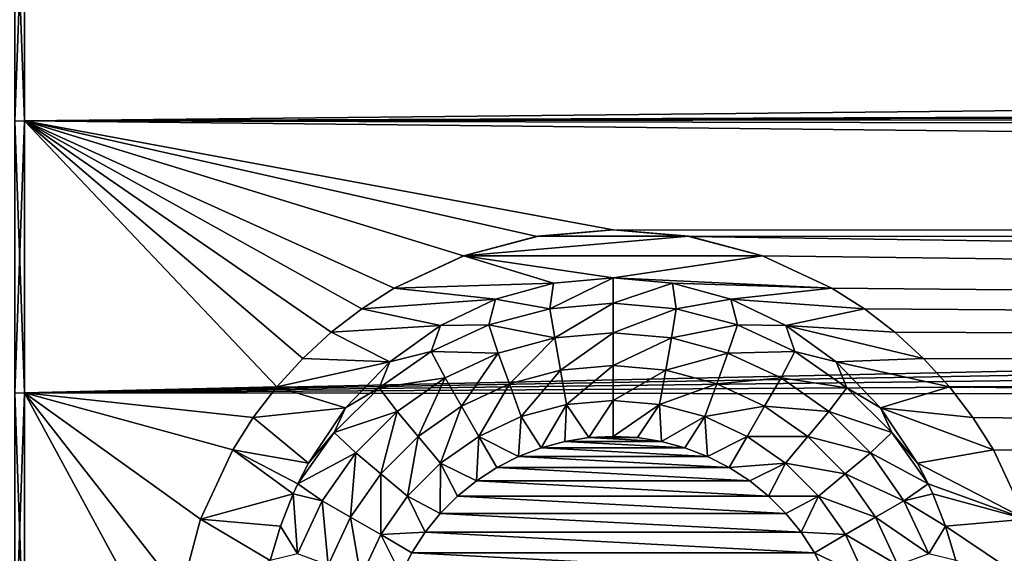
# Model space of a CAD drawing. Header units: metres. Extents: x -147 to 182, y -23 to 81.
# Tile 21 of 212: x -112.75 to -103.21, y 1.12 to 6.28. Entities that reach past the tile are written whole.
import ezdxf

# ---------------------------------------------------------------- set-up
doc = ezdxf.new("R2010")
doc.units = ezdxf.units.M
doc.layers.add('solid_ORA153_SW0001', color=7, linetype='CONTINUOUS')

msp = doc.modelspace()

# ---------------------------------------------------------------- linework, layer by layer
at = {"layer": 'solid_ORA153_SW0001'}
for points in [[(-112.792435, 5.300799, 22.365829), (-112.699997, 5.304165, 22.380032), (-112.699997, 7.866463, 21.61293)], [(-112.792435, 5.300799, 22.365829), (-112.699997, 7.866463, 21.61293), (-112.792435, 7.861471, 21.599215)], [(-112.792435, 7.861471, -21.599215), (-112.699997, 7.866463, -21.61293), (-112.699997, 5.304165, -22.380032)], [(-112.792435, 7.861471, -21.599215), (-112.699997, 5.304165, -22.380032), (-112.792435, 5.300799, -22.365829)], [(136.699997, 7.866463, 21.61293), (-112.699997, 7.866463, 21.61293), (-112.699997, 5.304165, 22.380032)], [(-0.001635, 5.7, 22.282505), (136.699997, 7.866463, 21.61293), (-112.699997, 5.304165, 22.380032)], [(-10.905383, 5.579855, -22.312893), (-112.699997, 5.304165, -22.380032), (-112.699997, 7.866463, -21.61293)], [(-10.128936, 6.889672, -21.943848), (-10.905383, 5.579855, -22.312893), (-112.699997, 7.866463, -21.61293)], [(-0.880776, 5.631538, 22.299906), (-0.001635, 5.7, 22.282505), (-112.699997, 5.304165, 22.380032)], [(-1.74326, 5.426887, 22.35059), (-0.880776, 5.631538, 22.299906), (-112.699997, 5.304165, 22.380032)], [(-10.905383, 5.579855, -22.312893), (-11.500713, 4.218531, -22.609821), (-112.699997, 5.304165, -22.380032)], [(-2.571869, 5.086796, 22.430437), (-1.74326, 5.426887, 22.35059), (-112.699997, 5.304165, 22.380032)], [(-112.792435, 2.668442, 22.829985), (-112.699997, 2.670137, 22.844482), (-112.699997, 5.304165, 22.380032)], [(-112.792435, 2.668442, 22.829985), (-112.699997, 5.304165, 22.380032), (-112.792435, 5.300799, 22.365829)], [(-112.792435, 5.300799, -22.365829), (-112.699997, 5.304165, -22.380032), (-112.699997, 2.670137, -22.844482)], [(-112.792435, 5.300799, -22.365829), (-112.699997, 2.670137, -22.844482), (-112.792435, 2.668442, -22.829985)], [(-2.571869, 5.086796, 22.430437), (-112.699997, 5.304165, 22.380032), (-112.699997, 2.670137, 22.844482)], [(-110.256996, 2.730292, -22.83737), (-112.699997, 2.670137, -22.844482), (-112.699997, 5.304165, -22.380032)], [(-110.005104, 3.005308, -22.802809), (-110.256996, 2.730292, -22.83737), (-112.699997, 5.304165, -22.380032)], [(-109.730103, 3.257143, -22.768202), (-110.005104, 3.005308, -22.802809), (-112.699997, 5.304165, -22.380032)], [(-109.433685, 3.484194, -22.734564), (-109.730103, 3.257143, -22.768202), (-112.699997, 5.304165, -22.380032)], [(-109.119675, 3.683678, -22.703094), (-109.433685, 3.484194, -22.734564), (-112.699997, 5.304165, -22.380032)], [(-108.446808, 3.996148, -22.650183), (-109.119675, 3.683678, -22.703094), (-112.699997, 5.304165, -22.380032)], [(-107.733772, 4.186178, -22.615833), (-108.446808, 3.996148, -22.650183), (-112.699997, 5.304165, -22.380032)], [(-107.000023, 4.250007, -22.603926), (-107.733772, 4.186178, -22.615833), (-112.699997, 5.304165, -22.380032)], [(-11.500713, 4.218531, -22.609821), (-107.000023, 4.250007, -22.603926), (-112.699997, 5.304165, -22.380032)], [(-3.341138, 4.618085, 22.531607), (-2.571869, 5.086796, 22.430437), (-112.699997, 2.670137, 22.844482)], [(-4.030096, 4.030922, 22.64402), (-3.341138, 4.618085, 22.531607), (-112.699997, 2.670137, 22.844482)], [(-107.732979, 4.186316, -22.31064), (-107.733772, 4.186178, -22.615833), (-107.000023, 4.250007, -22.603926)], [(-106.999947, 4.25, -22.298599), (-107.732979, 4.186316, -22.31064), (-107.000023, 4.250007, -22.603926)], [(-106.266891, 4.186294, -22.310646), (-107.732979, 4.186316, -22.31064), (-106.999947, 4.25, -22.298599)], [(-11.500713, 4.218531, -22.609821), (-106.266258, 4.186182, -22.615833), (-107.000023, 4.250007, -22.603926)], [(-106.999947, 4.25, -22.298599), (-107.000023, 4.250007, -22.603926), (-106.266258, 4.186182, -22.615833)], [(-106.266891, 4.186294, -22.310646), (-106.999947, 4.25, -22.298599), (-106.266258, 4.186182, -22.615833)], [(-11.500713, 4.218531, -22.609821), (-11.919772, 2.825221, -22.825821), (-106.266258, 4.186182, -22.615833)], [(-108.446678, 3.996201, -22.345478), (-108.446808, 3.996148, -22.650183), (-107.733772, 4.186178, -22.615833)], [(-107.732979, 4.186316, -22.31064), (-108.446678, 3.996201, -22.345478), (-107.733772, 4.186178, -22.615833)], [(-106.266891, 4.186294, -22.310646), (-108.446678, 3.996201, -22.345478), (-107.732979, 4.186316, -22.31064)], [(-105.553192, 3.996155, -22.345486), (-108.446678, 3.996201, -22.345478), (-106.266891, 4.186294, -22.310646)], [(-106.266891, 4.186294, -22.310646), (-106.266258, 4.186182, -22.615833), (-105.553215, 3.996156, -22.650183)], [(-105.553192, 3.996155, -22.345486), (-106.266891, 4.186294, -22.310646), (-105.553215, 3.996156, -22.650183)], [(-11.919772, 2.825221, -22.825821), (-105.553215, 3.996156, -22.650183), (-106.266258, 4.186182, -22.615833)], [(-4.617282, 3.34225, 22.755865), (-4.030096, 4.030922, 22.64402), (-112.699997, 2.670137, 22.844482)], [(-109.119484, 3.683786, -22.399099), (-109.119675, 3.683678, -22.703094), (-108.446808, 3.996148, -22.650183)], [(-108.446678, 3.996201, -22.345478), (-109.119484, 3.683786, -22.399099), (-108.446808, 3.996148, -22.650183)], [(-107.577232, 3.733236, -22.390911), (-109.119484, 3.683786, -22.399099), (-108.446678, 3.996201, -22.345478)], [(-107.000015, 3.784882, -22.382238), (-108.446678, 3.996201, -22.345478), (-105.553192, 3.996155, -22.345486)], [(-107.577232, 3.733236, -22.390911), (-108.446678, 3.996201, -22.345478), (-107.000015, 3.784882, -22.382238)], [(-107.000015, 3.784882, -22.382238), (-105.553192, 3.996155, -22.345486), (-104.880447, 3.683748, -22.399105)], [(-11.919772, 2.825221, -22.825821), (-104.880379, 3.683707, -22.703091), (-105.553215, 3.996156, -22.650183)], [(-105.553192, 3.996155, -22.345486), (-105.553215, 3.996156, -22.650183), (-104.880379, 3.683707, -22.703091)], [(-104.880447, 3.683748, -22.399105), (-105.553192, 3.996155, -22.345486), (-104.880379, 3.683707, -22.703091)], [(-108.139595, 3.578896, -22.416098), (-109.119484, 3.683786, -22.399099), (-107.577232, 3.733236, -22.390911)], [(-108.139595, 3.578896, -22.416098), (-107.577232, 3.733236, -22.390911), (-107.610939, 3.485911, -22.629173)], [(-107.000015, 3.784882, -22.382238), (-107, 3.539043, -22.629173), (-107.610939, 3.485911, -22.629173)], [(-107.577232, 3.733236, -22.390911), (-107.000015, 3.784882, -22.382238), (-107.610939, 3.485911, -22.629173)], [(-107.000015, 3.784882, -22.382238), (-104.880447, 3.683748, -22.399105), (-106.422813, 3.733244, -22.390909)], [(-107.000015, 3.784882, -22.382238), (-106.422813, 3.733244, -22.390909), (-107, 3.539043, -22.629173)], [(-106.422813, 3.733244, -22.390909), (-106.389061, 3.485911, -22.629173), (-107, 3.539043, -22.629173)], [(-106.422813, 3.733244, -22.390909), (-104.880447, 3.683748, -22.399105), (-105.860466, 3.57892, -22.416094)], [(-106.422813, 3.733244, -22.390909), (-105.860466, 3.57892, -22.416094), (-106.389061, 3.485911, -22.629173)], [(-109.433655, 3.484227, -22.431), (-109.433685, 3.484194, -22.734564), (-109.119675, 3.683678, -22.703094)], [(-109.119484, 3.683786, -22.399099), (-109.433655, 3.484227, -22.431), (-109.119675, 3.683678, -22.703094)], [(-108.139595, 3.578896, -22.416098), (-109.433655, 3.484227, -22.431), (-109.119484, 3.683786, -22.399099)], [(-105.860466, 3.57892, -22.416094), (-104.880447, 3.683748, -22.399105), (-104.566246, 3.484158, -22.431011)], [(-104.880447, 3.683748, -22.399105), (-104.880379, 3.683707, -22.703091), (-104.566338, 3.484213, -22.73456)], [(-104.566246, 3.484158, -22.431011), (-104.880447, 3.683748, -22.399105), (-104.566338, 3.484213, -22.73456)], [(-11.919772, 2.825221, -22.825821), (-104.566338, 3.484213, -22.73456), (-104.880379, 3.683707, -22.703091)], [(-108.67231, 3.323725, -22.455351), (-109.433655, 3.484227, -22.431), (-108.139595, 3.578896, -22.416098)], [(-108.67231, 3.323725, -22.455351), (-108.139595, 3.578896, -22.416098), (-108.203537, 3.328111, -22.629173)], [(-108.139595, 3.578896, -22.416098), (-107.610939, 3.485911, -22.629173), (-108.203537, 3.328111, -22.629173)], [(-107.610939, 3.485911, -22.629173), (-107, 3.539043, -22.629173), (-107.564857, 3.203447, -22.830393)], [(-107, 3.539043, -22.629173), (-107, 3.252866, -22.830393), (-107.564857, 3.203447, -22.830393)], [(-107, 3.539043, -22.629173), (-106.389061, 3.485911, -22.629173), (-107, 3.252866, -22.830393)], [(-105.860466, 3.57892, -22.416094), (-105.796463, 3.328111, -22.629173), (-106.389061, 3.485911, -22.629173)], [(-105.860466, 3.57892, -22.416094), (-104.566246, 3.484158, -22.431011), (-105.327744, 3.323756, -22.455347)], [(-105.860466, 3.57892, -22.416094), (-105.327744, 3.323756, -22.455347), (-105.796463, 3.328111, -22.629173)], [(-109.729668, 3.257514, -22.465052), (-109.730103, 3.257143, -22.768202), (-109.433685, 3.484194, -22.734564)], [(-109.433655, 3.484227, -22.431), (-109.729668, 3.257514, -22.465052), (-109.433685, 3.484194, -22.734564)], [(-108.67231, 3.323725, -22.455351), (-109.729668, 3.257514, -22.465052), (-109.433655, 3.484227, -22.431)], [(-108.203537, 3.328111, -22.629173), (-107.610939, 3.485911, -22.629173), (-107.564857, 3.203447, -22.830393)], [(-106.389061, 3.485911, -22.629173), (-106.435143, 3.203447, -22.830393), (-107, 3.252866, -22.830393)], [(-106.389061, 3.485911, -22.629173), (-105.796463, 3.328111, -22.629173), (-106.435143, 3.203447, -22.830393)], [(-105.327744, 3.323756, -22.455347), (-104.566246, 3.484158, -22.431011), (-104.270279, 3.25747, -22.465059)], [(-11.919772, 2.825221, -22.825821), (-104.26992, 3.257161, -22.7682), (-104.566338, 3.484213, -22.73456)], [(-104.566246, 3.484158, -22.431011), (-104.566338, 3.484213, -22.73456), (-104.26992, 3.257161, -22.7682)], [(-104.270279, 3.25747, -22.465059), (-104.566246, 3.484158, -22.431011), (-104.26992, 3.257161, -22.7682)], [(-5.08602, 2.573394, 22.855583), (-4.617282, 3.34225, 22.755865), (-112.699997, 2.670137, 22.844482)], [(-109.729668, 3.257514, -22.465052), (-110.005226, 3.005182, -22.500204), (-109.730103, 3.257143, -22.768202)], [(-109.160904, 2.970849, -22.504755), (-110.005226, 3.005182, -22.500204), (-109.729668, 3.257514, -22.465052)], [(-110.005226, 3.005182, -22.500204), (-110.005104, 3.005308, -22.802809), (-109.730103, 3.257143, -22.768202)], [(-109.160904, 2.970849, -22.504755), (-109.729668, 3.257514, -22.465052), (-108.67231, 3.323725, -22.455351)], [(-109.160904, 2.970849, -22.504755), (-108.67231, 3.323725, -22.455351), (-108.759995, 3.070381, -22.629173)], [(-108.759995, 3.070381, -22.629173), (-108.203537, 3.328111, -22.629173), (-108.112549, 3.056694, -22.830393)], [(-108.67231, 3.323725, -22.455351), (-108.203537, 3.328111, -22.629173), (-108.759995, 3.070381, -22.629173)], [(-108.203537, 3.328111, -22.629173), (-107.564857, 3.203447, -22.830393), (-108.112549, 3.056694, -22.830393)], [(-107.509834, 2.8914, -22.97867), (-107.564857, 3.203447, -22.830393), (-107, 3.252866, -22.830393)], [(-107, 2.936004, -22.97867), (-107.509834, 2.8914, -22.97867), (-107, 3.252866, -22.830393)], [(-107, 2.936004, -22.97867), (-107, 3.252866, -22.830393), (-106.435143, 3.203447, -22.830393)], [(-105.796463, 3.328111, -22.629173), (-105.887451, 3.056694, -22.830393), (-106.435143, 3.203447, -22.830393)], [(-105.796463, 3.328111, -22.629173), (-105.240005, 3.070381, -22.629173), (-105.887451, 3.056694, -22.830393)], [(-105.327744, 3.323756, -22.455347), (-105.240005, 3.070381, -22.629173), (-105.796463, 3.328111, -22.629173)], [(-105.327744, 3.323756, -22.455347), (-104.270279, 3.25747, -22.465059), (-103.99472, 3.005131, -22.500212)], [(-105.327744, 3.323756, -22.455347), (-103.99472, 3.005131, -22.500212), (-104.839149, 2.970892, -22.504749)], [(-105.327744, 3.323756, -22.455347), (-104.839149, 2.970892, -22.504749), (-105.240005, 3.070381, -22.629173)], [(-104.270279, 3.25747, -22.465059), (-104.26992, 3.257161, -22.7682), (-103.994919, 3.005333, -22.802807)], [(-103.99472, 3.005131, -22.500212), (-104.270279, 3.25747, -22.465059), (-103.994919, 3.005333, -22.802807)], [(-11.919772, 2.825221, -22.825821), (-103.994919, 3.005333, -22.802807), (-104.26992, 3.257161, -22.7682)], [(-108.004173, 2.758942, -22.97867), (-108.112549, 3.056694, -22.830393), (-107.564857, 3.203447, -22.830393)], [(-107.509834, 2.8914, -22.97867), (-108.004173, 2.758942, -22.97867), (-107.564857, 3.203447, -22.830393)], [(-106.490166, 2.8914, -22.97867), (-107, 2.936004, -22.97867), (-106.435143, 3.203447, -22.830393)], [(-106.490166, 2.8914, -22.97867), (-106.435143, 3.203447, -22.830393), (-105.887451, 3.056694, -22.830393)], [(-109.263611, 2.720459, -22.629173), (-108.759995, 3.070381, -22.629173), (-108.626434, 2.817064, -22.830393)], [(-109.160904, 2.970849, -22.504755), (-108.759995, 3.070381, -22.629173), (-109.263611, 2.720459, -22.629173)], [(-108.759995, 3.070381, -22.629173), (-108.112549, 3.056694, -22.830393), (-108.626434, 2.817064, -22.830393)], [(-108.468002, 2.542654, -22.97867), (-108.626434, 2.817064, -22.830393), (-108.112549, 3.056694, -22.830393)], [(-108.004173, 2.758942, -22.97867), (-108.468002, 2.542654, -22.97867), (-108.112549, 3.056694, -22.830393)], [(-105.995827, 2.758942, -22.97867), (-106.490166, 2.8914, -22.97867), (-105.887451, 3.056694, -22.830393)], [(-105.995827, 2.758942, -22.97867), (-105.887451, 3.056694, -22.830393), (-105.373566, 2.817064, -22.830393)], [(-105.240005, 3.070381, -22.629173), (-105.373566, 2.817064, -22.830393), (-105.887451, 3.056694, -22.830393)], [(-105.240005, 3.070381, -22.629173), (-104.736389, 2.720459, -22.629173), (-105.373566, 2.817064, -22.830393)], [(-104.839149, 2.970892, -22.504749), (-104.736389, 2.720459, -22.629173), (-105.240005, 3.070381, -22.629173)], [(-110.005226, 3.005182, -22.500204), (-110.257027, 2.730252, -22.53521), (-110.256996, 2.730292, -22.83737)], [(-109.160904, 2.970849, -22.504755), (-110.257027, 2.730252, -22.53521), (-110.005226, 3.005182, -22.500204)], [(-109.591171, 2.524719, -22.55916), (-110.257027, 2.730252, -22.53521), (-109.160904, 2.970849, -22.504755)], [(-110.005226, 3.005182, -22.500204), (-110.256996, 2.730292, -22.83737), (-110.005104, 3.005308, -22.802809)], [(-109.591171, 2.524719, -22.55916), (-109.160904, 2.970849, -22.504755), (-109.263611, 2.720459, -22.629173)], [(-104.839149, 2.970892, -22.504749), (-103.99472, 3.005131, -22.500212), (-103.74292, 2.730187, -22.535217)], [(-104.839149, 2.970892, -22.504749), (-103.74292, 2.730187, -22.535217), (-104.408875, 2.524769, -22.559155)], [(-104.839149, 2.970892, -22.504749), (-104.408875, 2.524769, -22.559155), (-104.736389, 2.720459, -22.629173)], [(-11.919772, 2.825221, -22.825821), (-103.743027, 2.730312, -22.837368), (-103.994919, 3.005333, -22.802807)], [(-103.99472, 3.005131, -22.500212), (-103.994919, 3.005333, -22.802807), (-103.743027, 2.730312, -22.837368)], [(-103.74292, 2.730187, -22.535217), (-103.99472, 3.005131, -22.500212), (-103.743027, 2.730312, -22.837368)], [(-107.888618, 2.441466, -23.069464), (-108.004173, 2.758942, -22.97867), (-107.509834, 2.8914, -22.97867)], [(-107.451164, 2.558681, -23.069464), (-107.888618, 2.441466, -23.069464), (-107.509834, 2.8914, -22.97867)], [(-107.451164, 2.558681, -23.069464), (-107.509834, 2.8914, -22.97867), (-107, 2.936004, -22.97867)], [(-107, 2.598153, -23.069464), (-107.451164, 2.558681, -23.069464), (-107, 2.936004, -22.97867)], [(-107, 2.598153, -23.069464), (-107, 2.936004, -22.97867), (-106.490166, 2.8914, -22.97867)], [(-106.548836, 2.558681, -23.069464), (-107, 2.598153, -23.069464), (-106.490166, 2.8914, -22.97867)], [(-106.548836, 2.558681, -23.069464), (-106.490166, 2.8914, -22.97867), (-105.995827, 2.758942, -22.97867)], [(-109.263611, 2.720459, -22.629173), (-108.626434, 2.817064, -22.830393), (-109.090904, 2.49184, -22.830393)], [(-108.88723, 2.24911, -22.97867), (-109.090904, 2.49184, -22.830393), (-108.626434, 2.817064, -22.830393)], [(-108.468002, 2.542654, -22.97867), (-108.88723, 2.24911, -22.97867), (-108.626434, 2.817064, -22.830393)], [(-105.531998, 2.542654, -22.97867), (-105.995827, 2.758942, -22.97867), (-105.373566, 2.817064, -22.830393)], [(-105.531998, 2.542654, -22.97867), (-105.373566, 2.817064, -22.830393), (-104.909096, 2.49184, -22.830393)], [(-104.736389, 2.720459, -22.629173), (-104.909096, 2.49184, -22.830393), (-105.373566, 2.817064, -22.830393)], [(-11.919772, 2.825221, -22.825821), (-12.167901, 1.415822, -22.956381), (-103.743027, 2.730312, -22.837368)], [(-112.792435, 2.668442, -22.829985), (-112.699997, 2.670137, -22.844482), (-112.699997, 0, -23)], [(-112.792435, 0, 22.985405), (-112.699997, 0, 23), (-112.699997, 2.670137, 22.844482)], [(-112.792435, 2.668442, 22.829985), (-112.792435, 0, 22.985405), (-112.699997, 2.670137, 22.844482)], [(-110.256996, 2.730292, -22.83737), (-110.484009, 2.43396, -22.870852), (-112.699997, 2.670137, -22.844482)], [(-112.699997, 2.670137, -22.844482), (-111.25, 0, -23), (-112.699997, 0, -23)], [(-5.08602, 2.573394, 22.855583), (-112.699997, 2.670137, 22.844482), (-112.699997, 0, 23)], [(-111.186172, 0.733774, -22.988293), (-111.25, 0, -23), (-112.699997, 2.670137, -22.844482)], [(-110.996025, 1.447155, -22.954428), (-111.186172, 0.733774, -22.988293), (-112.699997, 2.670137, -22.844482)], [(-110.683556, 2.119892, -22.902098), (-110.996025, 1.447155, -22.954428), (-112.699997, 2.670137, -22.844482)], [(-110.484009, 2.43396, -22.870852), (-110.683556, 2.119892, -22.902098), (-112.699997, 2.670137, -22.844482)], [(-110.483948, 2.434048, -22.569115), (-110.484009, 2.43396, -22.870852), (-110.256996, 2.730292, -22.83737)], [(-110.257027, 2.730252, -22.53521), (-110.483948, 2.434048, -22.569115), (-110.256996, 2.730292, -22.83737)], [(-109.591171, 2.524719, -22.55916), (-110.483948, 2.434048, -22.569115), (-110.257027, 2.730252, -22.53521)], [(-109.699257, 2.288853, -22.629173), (-109.263611, 2.720459, -22.629173), (-109.090904, 2.49184, -22.830393)], [(-109.591171, 2.524719, -22.55916), (-109.263611, 2.720459, -22.629173), (-109.699257, 2.288853, -22.629173)], [(-108.29908, 2.250067, -23.069464), (-108.468002, 2.542654, -22.97867), (-108.004173, 2.758942, -22.97867)], [(-107.888618, 2.441466, -23.069464), (-108.29908, 2.250067, -23.069464), (-108.004173, 2.758942, -22.97867)], [(-106.111382, 2.441466, -23.069464), (-106.548836, 2.558681, -23.069464), (-105.995827, 2.758942, -22.97867)], [(-106.111382, 2.441466, -23.069464), (-105.995827, 2.758942, -22.97867), (-105.531998, 2.542654, -22.97867)], [(-104.736389, 2.720459, -22.629173), (-104.300743, 2.288853, -22.629173), (-104.909096, 2.49184, -22.830393)], [(-104.408875, 2.524769, -22.559155), (-104.300743, 2.288853, -22.629173), (-104.736389, 2.720459, -22.629173)], [(-104.408875, 2.524769, -22.559155), (-103.74292, 2.730187, -22.535217), (-103.516022, 2.434007, -22.56912)], [(-12.167901, 1.415822, -22.956381), (-103.516006, 2.433985, -22.870848), (-103.743027, 2.730312, -22.837368)], [(-103.74292, 2.730187, -22.535217), (-103.743027, 2.730312, -22.837368), (-103.516006, 2.433985, -22.870848)], [(-103.516022, 2.434007, -22.56912), (-103.74292, 2.730187, -22.535217), (-103.516006, 2.433985, -22.870848)], [(-112.792435, 2.668442, -22.829985), (-112.699997, 0, -23), (-112.792435, 0, -22.985405)], [(-107, 2.598153, -23.069464), (-107.235336, 2.237658, -23.1), (-107.451164, 2.558681, -23.069464)], [(-107, 2.598153, -23.069464), (-107, 2.249998, -23.1), (-107.235336, 2.237658, -23.1)], [(-106.548836, 2.558681, -23.069464), (-107, 2.249998, -23.1), (-107, 2.598153, -23.069464)], [(-5.425524, 1.747491, 22.933519), (-5.08602, 2.573394, 22.855583), (-112.699997, 0, 23)], [(-109.591171, 2.524719, -22.55916), (-109.949089, 1.991655, -22.612457), (-110.483948, 2.434048, -22.569115)], [(-109.591171, 2.524719, -22.55916), (-109.699257, 2.288853, -22.629173), (-109.949089, 1.991655, -22.612457)], [(-109.699257, 2.288853, -22.629173), (-109.090904, 2.49184, -22.830393), (-109.491837, 2.090902, -22.830393)], [(-109.249107, 1.887227, -22.97867), (-109.491837, 2.090902, -22.830393), (-109.090904, 2.49184, -22.830393)], [(-108.88723, 2.24911, -22.97867), (-109.249107, 1.887227, -22.97867), (-109.090904, 2.49184, -22.830393)], [(-108.670059, 1.990301, -23.069464), (-108.88723, 2.24911, -22.97867), (-108.468002, 2.542654, -22.97867)], [(-108.29908, 2.250067, -23.069464), (-108.670059, 1.990301, -23.069464), (-108.468002, 2.542654, -22.97867)], [(-107.451164, 2.558681, -23.069464), (-107.695648, 2.139758, -23.1), (-107.888618, 2.441466, -23.069464)], [(-107.451164, 2.558681, -23.069464), (-107.46804, 2.200781, -23.1), (-107.695648, 2.139758, -23.1)], [(-107.451164, 2.558681, -23.069464), (-107.235336, 2.237658, -23.1), (-107.46804, 2.200781, -23.1)], [(-106.548836, 2.558681, -23.069464), (-106.764664, 2.237658, -23.1), (-107, 2.249998, -23.1)], [(-106.548836, 2.558681, -23.069464), (-106.53196, 2.200781, -23.1), (-106.764664, 2.237658, -23.1)], [(-106.111382, 2.441466, -23.069464), (-106.53196, 2.200781, -23.1), (-106.548836, 2.558681, -23.069464)], [(-105.70092, 2.250067, -23.069464), (-106.111382, 2.441466, -23.069464), (-105.531998, 2.542654, -22.97867)], [(-105.70092, 2.250067, -23.069464), (-105.531998, 2.542654, -22.97867), (-105.11277, 2.24911, -22.97867)], [(-105.11277, 2.24911, -22.97867), (-105.531998, 2.542654, -22.97867), (-104.909096, 2.49184, -22.830393)], [(-105.11277, 2.24911, -22.97867), (-104.909096, 2.49184, -22.830393), (-104.508163, 2.090902, -22.830393)], [(-104.300743, 2.288853, -22.629173), (-104.508163, 2.090902, -22.830393), (-104.909096, 2.49184, -22.830393)], [(-104.408875, 2.524769, -22.559155), (-103.516022, 2.434007, -22.56912), (-103.316231, 2.119513, -22.600832)], [(-104.408875, 2.524769, -22.559155), (-103.316231, 2.119513, -22.600832), (-104.050941, 1.991711, -22.612453)], [(-104.408875, 2.524769, -22.559155), (-104.050941, 1.991711, -22.612453), (-104.300743, 2.288853, -22.629173)], [(-110.483948, 2.434048, -22.569115), (-110.683739, 2.11957, -22.600826), (-110.484009, 2.43396, -22.870852)], [(-109.949089, 1.991655, -22.612457), (-110.683739, 2.11957, -22.600826), (-110.483948, 2.434048, -22.569115)], [(-110.683739, 2.11957, -22.600826), (-110.683556, 2.119892, -22.902098), (-110.484009, 2.43396, -22.870852)], [(-107.888618, 2.441466, -23.069464), (-107.915649, 2.055258, -23.1), (-108.29908, 2.250067, -23.069464)], [(-107.888618, 2.441466, -23.069464), (-107.695648, 2.139758, -23.1), (-107.915649, 2.055258, -23.1)], [(-106.111382, 2.441466, -23.069464), (-106.304352, 2.139758, -23.1), (-106.53196, 2.200781, -23.1)], [(-106.111382, 2.441466, -23.069464), (-106.084351, 2.055258, -23.1), (-106.304352, 2.139758, -23.1)], [(-105.70092, 2.250067, -23.069464), (-106.084351, 2.055258, -23.1), (-106.111382, 2.441466, -23.069464)], [(-103.516022, 2.434007, -22.56912), (-103.516006, 2.433985, -22.870848), (-103.31646, 2.119929, -22.902094)], [(-103.316231, 2.119513, -22.600832), (-103.516022, 2.434007, -22.56912), (-103.31646, 2.119929, -22.902094)], [(-12.167901, 1.415822, -22.956381), (-103.31646, 2.119929, -22.902094), (-103.516006, 2.433985, -22.870848)], [(-110.053093, 1.789358, -22.629364), (-109.699257, 2.288853, -22.629173), (-109.491837, 2.090902, -22.830393)], [(-109.949089, 1.991655, -22.612457), (-109.699257, 2.288853, -22.629173), (-110.053093, 1.789358, -22.629364)], [(-104.300743, 2.288853, -22.629173), (-103.946907, 1.78936, -22.629364), (-104.508163, 2.090902, -22.830393)], [(-104.050941, 1.991711, -22.612453), (-103.946907, 1.78936, -22.629364), (-104.300743, 2.288853, -22.629173)], [(-108.990303, 1.670061, -23.069464), (-109.249107, 1.887227, -22.97867), (-108.88723, 2.24911, -22.97867)], [(-108.670059, 1.990301, -23.069464), (-108.990303, 1.670061, -23.069464), (-108.88723, 2.24911, -22.97867)], [(-108.29908, 2.250067, -23.069464), (-108.323135, 1.819837, -23.1), (-108.670059, 1.990301, -23.069464)], [(-108.29908, 2.250067, -23.069464), (-108.125565, 1.948233, -23.1), (-108.323135, 1.819837, -23.1)], [(-108.29908, 2.250067, -23.069464), (-107.915649, 2.055258, -23.1), (-108.125565, 1.948233, -23.1)], [(-107.695648, 2.139758, -23.1), (-107.46804, 2.200781, -23.1), (-106.304352, 2.139758, -23.1)], [(-107.46804, 2.200781, -23.1), (-107.235336, 2.237658, -23.1), (-106.53196, 2.200781, -23.1)], [(-107.46804, 2.200781, -23.1), (-106.53196, 2.200781, -23.1), (-106.304352, 2.139758, -23.1)], [(-107.235336, 2.237658, -23.1), (-107, 2.249998, -23.1), (-106.764664, 2.237658, -23.1)], [(-107.235336, 2.237658, -23.1), (-106.764664, 2.237658, -23.1), (-106.53196, 2.200781, -23.1)], [(-105.70092, 2.250067, -23.069464), (-105.874435, 1.948233, -23.1), (-106.084351, 2.055258, -23.1)], [(-105.329941, 1.990301, -23.069464), (-105.874435, 1.948233, -23.1), (-105.70092, 2.250067, -23.069464)], [(-105.329941, 1.990301, -23.069464), (-105.70092, 2.250067, -23.069464), (-105.11277, 2.24911, -22.97867)], [(-105.329941, 1.990301, -23.069464), (-105.11277, 2.24911, -22.97867), (-104.750893, 1.887227, -22.97867)], [(-104.750893, 1.887227, -22.97867), (-105.11277, 2.24911, -22.97867), (-104.508163, 2.090902, -22.830393)], [(-110.683739, 2.11957, -22.600826), (-110.996086, 1.447, -22.653833), (-110.996025, 1.447155, -22.954428)], [(-110.096657, 1.694881, -22.636637), (-110.996086, 1.447, -22.653833), (-110.683739, 2.11957, -22.600826)], [(-110.683739, 2.11957, -22.600826), (-110.996025, 1.447155, -22.954428), (-110.683556, 2.119892, -22.902098)], [(-110.096657, 1.694881, -22.636637), (-110.683739, 2.11957, -22.600826), (-110.053093, 1.789358, -22.629364)], [(-109.949089, 1.991655, -22.612457), (-110.053093, 1.789358, -22.629364), (-110.683739, 2.11957, -22.600826)], [(-107.915649, 2.055258, -23.1), (-107.695648, 2.139758, -23.1), (-106.084351, 2.055258, -23.1)], [(-107.695648, 2.139758, -23.1), (-106.304352, 2.139758, -23.1), (-106.084351, 2.055258, -23.1)], [(-104.050941, 1.991711, -22.612453), (-103.316231, 2.119513, -22.600832), (-103.003906, 1.446967, -22.653835)], [(-12.167901, 1.415822, -22.956381), (-103.003975, 1.447173, -22.954426), (-103.31646, 2.119929, -22.902094)], [(-103.316231, 2.119513, -22.600832), (-103.31646, 2.119929, -22.902094), (-103.003975, 1.447173, -22.954426)], [(-103.003906, 1.446967, -22.653835), (-103.316231, 2.119513, -22.600832), (-103.003975, 1.447173, -22.954426)], [(-110.053093, 1.789358, -22.629364), (-109.491837, 2.090902, -22.830393), (-109.817062, 1.626433, -22.830393)], [(-109.542656, 1.468002, -22.97867), (-109.817062, 1.626433, -22.830393), (-109.491837, 2.090902, -22.830393)], [(-109.249107, 1.887227, -22.97867), (-109.542656, 1.468002, -22.97867), (-109.491837, 2.090902, -22.830393)], [(-108.125565, 1.948233, -23.1), (-107.915649, 2.055258, -23.1), (-105.874435, 1.948233, -23.1)], [(-107.915649, 2.055258, -23.1), (-106.084351, 2.055258, -23.1), (-105.874435, 1.948233, -23.1)], [(-104.750893, 1.887227, -22.97867), (-104.508163, 2.090902, -22.830393), (-104.182938, 1.626433, -22.830393)], [(-103.946907, 1.78936, -22.629364), (-104.182938, 1.626433, -22.830393), (-104.508163, 2.090902, -22.830393)], [(-108.670059, 1.990301, -23.069464), (-108.672775, 1.50477, -23.1), (-108.990303, 1.670061, -23.069464)], [(-108.670059, 1.990301, -23.069464), (-108.506226, 1.671458, -23.1), (-108.672775, 1.50477, -23.1)], [(-108.670059, 1.990301, -23.069464), (-108.323135, 1.819837, -23.1), (-108.506226, 1.671458, -23.1)], [(-108.323135, 1.819837, -23.1), (-108.125565, 1.948233, -23.1), (-105.676865, 1.819837, -23.1)], [(-108.125565, 1.948233, -23.1), (-105.874435, 1.948233, -23.1), (-105.676865, 1.819837, -23.1)], [(-105.329941, 1.990301, -23.069464), (-105.676865, 1.819837, -23.1), (-105.874435, 1.948233, -23.1)], [(-105.329941, 1.990301, -23.069464), (-105.493774, 1.671458, -23.1), (-105.676865, 1.819837, -23.1)], [(-105.009697, 1.670061, -23.069464), (-105.493774, 1.671458, -23.1), (-105.329941, 1.990301, -23.069464)], [(-105.009697, 1.670061, -23.069464), (-105.329941, 1.990301, -23.069464), (-104.750893, 1.887227, -22.97867)], [(-104.050941, 1.991711, -22.612453), (-103.003906, 1.446967, -22.653835), (-103.946907, 1.78936, -22.629364)], [(-109.250069, 1.299077, -23.069464), (-109.542656, 1.468002, -22.97867), (-109.249107, 1.887227, -22.97867)], [(-108.990303, 1.670061, -23.069464), (-109.250069, 1.299077, -23.069464), (-109.249107, 1.887227, -22.97867)], [(-108.506226, 1.671458, -23.1), (-108.323135, 1.819837, -23.1), (-105.493774, 1.671458, -23.1)], [(-108.323135, 1.819837, -23.1), (-105.676865, 1.819837, -23.1), (-105.493774, 1.671458, -23.1)], [(-105.009697, 1.670061, -23.069464), (-104.750893, 1.887227, -22.97867), (-104.457344, 1.468002, -22.97867)], [(-104.457344, 1.468002, -22.97867), (-104.750893, 1.887227, -22.97867), (-104.182938, 1.626433, -22.830393)], [(-5.631125, 0.883378, 22.98303), (-5.425524, 1.747491, 22.933519), (-112.699997, 0, 23)], [(-110.096657, 1.694881, -22.636637), (-110.053093, 1.789358, -22.629364), (-109.817062, 1.626433, -22.830393)], [(-103.946907, 1.78936, -22.629364), (-103.903358, 1.694907, -22.636635), (-104.182938, 1.626433, -22.830393)], [(-103.946907, 1.78936, -22.629364), (-103.003906, 1.446967, -22.653835), (-103.903358, 1.694907, -22.636635)], [(-110.22084, 1.379994, -22.658012), (-110.996086, 1.447, -22.653833), (-110.096657, 1.694881, -22.636637)], [(-110.22084, 1.379994, -22.658012), (-110.096657, 1.694881, -22.636637), (-110.056694, 1.112546, -22.830393)], [(-110.096657, 1.694881, -22.636637), (-109.817062, 1.626433, -22.830393), (-110.056694, 1.112546, -22.830393)], [(-109.758942, 1.004173, -22.97867), (-110.056694, 1.112546, -22.830393), (-109.817062, 1.626433, -22.830393)], [(-109.542656, 1.468002, -22.97867), (-109.758942, 1.004173, -22.97867), (-109.817062, 1.626433, -22.830393)], [(-108.990303, 1.670061, -23.069464), (-108.820969, 1.32158, -23.1), (-109.250069, 1.299077, -23.069464)], [(-108.990303, 1.670061, -23.069464), (-108.672775, 1.50477, -23.1), (-108.820969, 1.32158, -23.1)], [(-108.672775, 1.50477, -23.1), (-108.506226, 1.671458, -23.1), (-105.327225, 1.50477, -23.1)], [(-108.506226, 1.671458, -23.1), (-105.493774, 1.671458, -23.1), (-105.327225, 1.50477, -23.1)], [(-105.009697, 1.670061, -23.069464), (-105.327225, 1.50477, -23.1), (-105.493774, 1.671458, -23.1)], [(-105.009697, 1.670061, -23.069464), (-105.179031, 1.32158, -23.1), (-105.327225, 1.50477, -23.1)], [(-104.749931, 1.299077, -23.069464), (-105.179031, 1.32158, -23.1), (-105.009697, 1.670061, -23.069464)], [(-104.749931, 1.299077, -23.069464), (-105.009697, 1.670061, -23.069464), (-104.457344, 1.468002, -22.97867)], [(-104.457344, 1.468002, -22.97867), (-104.182938, 1.626433, -22.830393), (-103.943306, 1.112546, -22.830393)], [(-103.903358, 1.694907, -22.636635), (-103.77916, 1.379999, -22.658012), (-104.182938, 1.626433, -22.830393)], [(-103.77916, 1.379999, -22.658012), (-103.943306, 1.112546, -22.830393), (-104.182938, 1.626433, -22.830393)], [(-103.903358, 1.694907, -22.636635), (-103.003906, 1.446967, -22.653835), (-103.77916, 1.379999, -22.658012)], [(-110.996086, 1.447, -22.653833), (-111.186211, 0.73357, -22.688141), (-111.186172, 0.733774, -22.988293)], [(-110.319672, 1.049825, -22.675711), (-111.186211, 0.73357, -22.688141), (-110.996086, 1.447, -22.653833)], [(-110.996086, 1.447, -22.653833), (-111.186172, 0.733774, -22.988293), (-110.996025, 1.447155, -22.954428)], [(-110.319672, 1.049825, -22.675711), (-110.996086, 1.447, -22.653833), (-110.22084, 1.379994, -22.658012)], [(-109.441467, 0.888621, -23.069464), (-109.758942, 1.004173, -22.97867), (-109.542656, 1.468002, -22.97867)], [(-109.250069, 1.299077, -23.069464), (-109.441467, 0.888621, -23.069464), (-109.542656, 1.468002, -22.97867)], [(-108.820969, 1.32158, -23.1), (-108.672775, 1.50477, -23.1), (-105.179031, 1.32158, -23.1)], [(-108.672775, 1.50477, -23.1), (-105.327225, 1.50477, -23.1), (-105.179031, 1.32158, -23.1)], [(-104.749931, 1.299077, -23.069464), (-104.457344, 1.468002, -22.97867), (-104.241058, 1.004173, -22.97867)], [(-104.241058, 1.004173, -22.97867), (-104.457344, 1.468002, -22.97867), (-103.943306, 1.112546, -22.830393)], [(-103.77916, 1.379999, -22.658012), (-103.003906, 1.446967, -22.653835), (-102.813782, 0.733546, -22.688141)], [(-110.319672, 1.049825, -22.675711), (-110.22084, 1.379994, -22.658012), (-110.056694, 1.112546, -22.830393)], [(-103.77916, 1.379999, -22.658012), (-103.680328, 1.049822, -22.675711), (-103.943306, 1.112546, -22.830393)], [(-103.77916, 1.379999, -22.658012), (-102.813782, 0.733546, -22.688141), (-103.680328, 1.049822, -22.675711)], [(-109.250069, 1.299077, -23.069464), (-109.056038, 0.913895, -23.1), (-109.441467, 0.888621, -23.069464)], [(-109.250069, 1.299077, -23.069464), (-108.820969, 1.32158, -23.1), (-108.949219, 1.123844, -23.1)], [(-109.250069, 1.299077, -23.069464), (-108.949219, 1.123844, -23.1), (-109.056038, 0.913895, -23.1)], [(-108.949219, 1.123844, -23.1), (-108.820969, 1.32158, -23.1), (-105.050781, 1.123844, -23.1)], [(-108.820969, 1.32158, -23.1), (-105.179031, 1.32158, -23.1), (-105.050781, 1.123844, -23.1)], [(-104.749931, 1.299077, -23.069464), (-105.050781, 1.123844, -23.1), (-105.179031, 1.32158, -23.1)], [(-104.558533, 0.888621, -23.069464), (-105.050781, 1.123844, -23.1), (-104.749931, 1.299077, -23.069464)], [(-104.558533, 0.888621, -23.069464), (-104.749931, 1.299077, -23.069464), (-104.241058, 1.004173, -22.97867)], [(-109.056038, 0.913895, -23.1), (-108.949219, 1.123844, -23.1), (-104.943962, 0.913895, -23.1)], [(-108.949219, 1.123844, -23.1), (-105.050781, 1.123844, -23.1), (-104.943962, 0.913895, -23.1)], [(-104.558533, 0.888621, -23.069464), (-104.943962, 0.913895, -23.1), (-105.050781, 1.123844, -23.1)]]:
    msp.add_3dface(points, dxfattribs=at)

doc.saveas('drawing.dxf')
